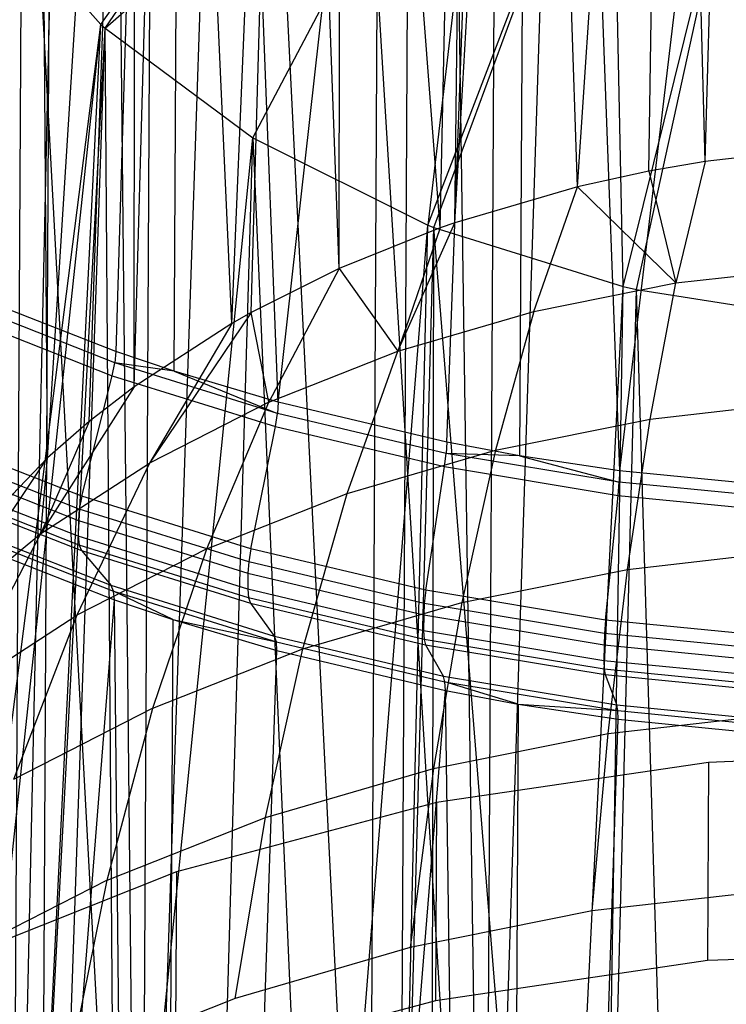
# Model space of a CAD drawing. Extents: x -3.54 to 3.54, y 0.19 to 5.65.
# Tile 8 of 62: x -2.49 to -2.22, y 1.52 to 1.89. Entities that reach past the tile are written whole.
import ezdxf

# ---------------------------------------------------------------- set-up
doc = ezdxf.new("R2010")
doc.units = 0
doc.header["$MEASUREMENT"] = 0
doc.layers.get('0').update_dxf_attribs({"color": 13, "linetype": 'CONTINUOUS'})

# ---------------------------------------------------------------- blocks, each defined once
blk = doc.blocks.new('EASY_RIGHT_PM_STL')
at = {"color": 0}
for p, q in [((-2.48962, 1.24154, 3.29256), (-2.4769, 3.60785, 5.65883)), ((-2.48962, 1.24154, 3.29256), (-2.4769, 3.60785, 5.65883)), ((-2.35433, 1.27866, 3.25472), (-2.34415, 3.1717, 5.14773)), ((-2.35433, 1.27866, 3.25472), (-2.34415, 3.1717, 5.14773)), ((-2.48962, 1.24154, 3.29256), (-2.44774, 3.14515, 5.17484)), ((-2.48962, 1.24154, 3.29256), (-2.44774, 3.14515, 5.17484)), ((-2.35433, 1.27866, 3.25472), (-2.44774, 3.14515, 5.17484)), ((-2.35433, 1.27866, 3.25472), (-2.44774, 3.14515, 5.17484)), ((-2.42329, 2.64096, 6.62544), (-2.45017, 1.76344, 5.73314)), ((-2.42329, 2.64096, 6.62544), (-2.45017, 1.76344, 5.73314)), ((-2.42805, 1.75598, 5.74048), (-2.42329, 2.64096, 6.62544)), ((-2.42805, 1.75598, 5.74048), (-2.42329, 2.64096, 6.62544)), ((-2.38853, 1.74422, 5.75203), (-2.42329, 2.64096, 6.62544)), ((-2.38853, 1.74422, 5.75203), (-2.42329, 2.64096, 6.62544)), ((-2.31037, 1.24364, 3.2895), (-2.26507, 2.63653, 4.67068)), ((-2.31037, 1.24364, 3.2895), (-2.26507, 2.63653, 4.67068)), ((-2.30292, 2.63078, 4.67663), (-2.31037, 1.24364, 3.2895)), ((-2.30292, 2.63078, 4.67663), (-2.31037, 1.24364, 3.2895)), ((-2.31037, 1.24364, 3.2895), (-2.33049, 2.62564, 4.68192)), ((-2.31037, 1.24364, 3.2895), (-2.33049, 2.62564, 4.68192)), ((-2.48426, 0.24473, 4.28936), (-2.47154, 2.61103, 6.65563)), ((-2.48426, 0.24473, 4.28936), (-2.47154, 2.61103, 6.65563)), ((-2.44105, 1.21161, 3.32223), (-2.3942, 2.61052, 4.69738)), ((-2.44105, 1.21161, 3.32223), (-2.3942, 2.61052, 4.69738)), ((-2.31037, 1.24364, 3.2895), (-2.3942, 2.61052, 4.69738)), ((-2.31037, 1.24364, 3.2895), (-2.3942, 2.61052, 4.69738)), ((-2.38853, 1.74422, 5.75203), (-2.29227, 2.60894, 6.65676)), ((-2.38853, 1.74422, 5.75203), (-2.29227, 2.60894, 6.65676)), ((-2.32466, 1.7291, 5.7668), (-2.29227, 2.60894, 6.65676)), ((-2.32466, 1.7291, 5.7668), (-2.29227, 2.60894, 6.65676)), ((-2.29227, 2.60894, 6.65676), (-2.29703, 1.72396, 5.77179)), ((-2.29227, 2.60894, 6.65676), (-2.29703, 1.72396, 5.77179)), ((-2.29227, 2.60894, 6.65676), (-2.25912, 1.71821, 5.77734)), ((-2.29227, 2.60894, 6.65676), (-2.25912, 1.71821, 5.77734)), ((-2.43359, 2.59876, 4.70936), (-2.44105, 1.21161, 3.32223)), ((-2.43359, 2.59876, 4.70936), (-2.44105, 1.21161, 3.32223)), ((-2.15514, 2.595, 6.66996), (-2.25912, 1.71821, 5.77734)), ((-2.15514, 2.595, 6.66996), (-2.25912, 1.71821, 5.77734)), ((-2.44105, 1.21161, 3.32223), (-2.45564, 2.59131, 4.71693)), ((-2.44105, 1.21161, 3.32223), (-2.45564, 2.59131, 4.71693)), ((-2.34857, 0.20761, 4.32575), (-2.33585, 2.57392, 6.69202)), ((-2.34857, 0.20761, 4.32575), (-2.33585, 2.57392, 6.69202)), ((-2.44105, 1.21161, 3.32223), (-2.51429, 2.56816, 4.74039)), ((-2.44105, 1.21161, 3.32223), (-2.51429, 2.56816, 4.74039)), ((-2.22669, 1.83557, 4.28395), (-2.21194, 2.35205, 4.82528)), ((-2.22669, 1.83557, 4.28395), (-2.21194, 2.35205, 4.82528)), ((-2.2751, 1.82588, 4.2939), (-2.23993, 2.34734, 4.83014)), ((-2.2751, 1.82588, 4.2939), (-2.23993, 2.34734, 4.83014)), ((-2.24806, 1.83182, 4.28781), (-2.23993, 2.34734, 4.83014)), ((-2.24806, 1.83182, 4.28781), (-2.23993, 2.34734, 4.83014)), ((-2.22669, 1.83557, 4.28395), (-2.23993, 2.34734, 4.83014)), ((-2.22669, 1.83557, 4.28395), (-2.23993, 2.34734, 4.83014)), ((-2.32157, 1.81228, 4.30775), (-2.29175, 2.33458, 4.84318)), ((-2.32157, 1.81228, 4.30775), (-2.29175, 2.33458, 4.84318)), ((-2.2751, 1.82588, 4.2939), (-2.29175, 2.33458, 4.84318)), ((-2.2751, 1.82588, 4.2939), (-2.29175, 2.33458, 4.84318)), ((-2.32721, 1.81032, 4.30975), (-2.31548, 2.32681, 4.85107)), ((-2.32721, 1.81032, 4.30975), (-2.31548, 2.32681, 4.85107)), ((-2.32157, 1.81228, 4.30775), (-2.31548, 2.32681, 4.85107)), ((-2.32157, 1.81228, 4.30775), (-2.31548, 2.32681, 4.85107)), ((-2.36547, 1.79495, 4.32531), (-2.3649, 2.30609, 4.87206)), ((-2.36547, 1.79495, 4.32531), (-2.3649, 2.30609, 4.87206)), ((-2.32721, 1.81032, 4.30975), (-2.3649, 2.30609, 4.87206)), ((-2.32721, 1.81032, 4.30975), (-2.3649, 2.30609, 4.87206)), ((-2.40621, 1.77413, 4.34636), (-2.38385, 2.29624, 4.88201)), ((-2.40621, 1.77413, 4.34636), (-2.38385, 2.29624, 4.88201)), ((-2.39884, 1.77829, 4.34216), (-2.38385, 2.29624, 4.88201)), ((-2.39884, 1.77829, 4.34216), (-2.38385, 2.29624, 4.88201)), ((-2.36547, 1.79495, 4.32531), (-2.38385, 2.29624, 4.88201)), ((-2.36547, 1.79495, 4.32531), (-2.38385, 2.29624, 4.88201)), ((-2.44324, 1.75009, 4.37059), (-2.42838, 2.26775, 4.91074)), ((-2.44324, 1.75009, 4.37059), (-2.42838, 2.26775, 4.91074)), ((-2.40621, 1.77413, 4.34636), (-2.42838, 2.26775, 4.91074)), ((-2.40621, 1.77413, 4.34636), (-2.42838, 2.26775, 4.91074)), ((-2.47606, 1.72317, 4.39769), (-2.44243, 2.2568, 4.92177)), ((-2.47606, 1.72317, 4.39769), (-2.44243, 2.2568, 4.92177)), ((-2.4602, 1.73697, 4.38381), (-2.44243, 2.2568, 4.92177)), ((-2.4602, 1.73697, 4.38381), (-2.44243, 2.2568, 4.92177)), ((-2.44324, 1.75009, 4.37059), (-2.44243, 2.2568, 4.92177)), ((-2.44324, 1.75009, 4.37059), (-2.44243, 2.2568, 4.92177)), ((-2.47606, 1.72317, 4.39769), (-2.4796, 2.22113, 4.95764)), ((-2.47606, 1.72317, 4.39769), (-2.4796, 2.22113, 4.95764)), ((-2.45584, 1.88752, 5.29113), (-2.34632, 2.04427, 5.32865)), ((-2.45584, 1.88752, 5.29113), (-2.34632, 2.04427, 5.32865)), ((-2.45423, 1.88605, 5.29258), (-2.34632, 2.04427, 5.32865)), ((-2.45423, 1.88605, 5.29258), (-2.34632, 2.04427, 5.32865)), ((-2.45423, 1.88605, 5.29258), (-2.30792, 2.01558, 5.35714)), ((-2.45423, 1.88605, 5.29258), (-2.30792, 2.01558, 5.35714)), ((-2.39823, 1.84448, 5.33386), (-2.30792, 2.01558, 5.35714)), ((-2.39823, 1.84448, 5.33386), (-2.30792, 2.01558, 5.35714)), ((-2.30792, 2.01558, 5.35714), (-2.33188, 1.8114, 5.36658)), ((-2.30792, 2.01558, 5.35714), (-2.33188, 1.8114, 5.36658)), ((-2.33188, 1.8114, 5.36658), (-2.26216, 1.99293, 5.37955)), ((-2.33188, 1.8114, 5.36658), (-2.26216, 1.99293, 5.37955)), ((-2.3296, 1.81049, 5.36747), (-2.26216, 1.99293, 5.37955)), ((-2.3296, 1.81049, 5.36747), (-2.26216, 1.99293, 5.37955)), ((-2.25773, 1.78809, 5.38949), (-2.26216, 1.99293, 5.37955)), ((-2.25773, 1.78809, 5.38949), (-2.26216, 1.99293, 5.37955)), ((-2.25773, 1.78809, 5.38949), (-2.21093, 1.97723, 5.39497)), ((-2.25773, 1.78809, 5.38949), (-2.21093, 1.97723, 5.39497)), ((-2.25274, 1.78694, 5.39061), (-2.21093, 1.97723, 5.39497)), ((-2.25274, 1.78694, 5.39061), (-2.21093, 1.97723, 5.39497)), ((-2.49772, 1.93452, 5.24435), (-2.45584, 1.88752, 5.29113)), ((-2.49772, 1.93452, 5.24435), (-2.45584, 1.88752, 5.29113)), ((-2.51813, 1.39934, 4.72175), (-2.45584, 1.88752, 5.29113)), ((-2.51813, 1.39934, 4.72175), (-2.45584, 1.88752, 5.29113)), ((-2.50924, 1.38753, 4.73352), (-2.45584, 1.88752, 5.29113)), ((-2.50924, 1.38753, 4.73352), (-2.45584, 1.88752, 5.29113)), ((-2.48205, 1.35748, 4.76342), (-2.45584, 1.88752, 5.29113)), ((-2.48205, 1.35748, 4.76342), (-2.45584, 1.88752, 5.29113)), ((-2.48205, 1.35748, 4.76342), (-2.45423, 1.88605, 5.29258)), ((-2.48205, 1.35748, 4.76342), (-2.45423, 1.88605, 5.29258)), ((-2.47257, 1.34857, 4.77228), (-2.45423, 1.88605, 5.29258)), ((-2.47257, 1.34857, 4.77228), (-2.45423, 1.88605, 5.29258)), ((-2.45584, 1.88752, 5.29113), (-2.45423, 1.88605, 5.29258)), ((-2.45584, 1.88752, 5.29113), (-2.45423, 1.88605, 5.29258)), ((-2.45423, 1.88605, 5.29258), (-2.39823, 1.84448, 5.33386)), ((-2.45013, 1.32985, 4.79088), (-2.45423, 1.88605, 5.29258)), ((-2.45013, 1.32985, 4.79088), (-2.45423, 1.88605, 5.29258)), ((-2.45423, 1.88605, 5.29258), (-2.39823, 1.84448, 5.33386)), ((-2.45013, 1.32985, 4.79088), (-2.39823, 1.84448, 5.33386)), ((-2.45013, 1.32985, 4.79088), (-2.39823, 1.84448, 5.33386)), ((-2.4139, 1.30502, 4.81552), (-2.39823, 1.84448, 5.33386)), ((-2.4139, 1.30502, 4.81552), (-2.39823, 1.84448, 5.33386)), ((-2.39823, 1.84448, 5.33386), (-2.33188, 1.8114, 5.36658)), ((-2.39823, 1.84448, 5.33386), (-2.37386, 1.28332, 4.83701)), ((-2.39823, 1.84448, 5.33386), (-2.33188, 1.8114, 5.36658)), ((-2.39823, 1.84448, 5.33386), (-2.37386, 1.28332, 4.83701)), ((-2.17699, 1.84121, 4.27804), (-2.22669, 1.83557, 4.28395)), ((-2.17699, 1.84121, 4.27804), (-2.22669, 1.83557, 4.28395)), ((-2.22669, 1.83557, 4.28395), (-2.24806, 1.83182, 4.28781)), ((-2.22669, 1.83557, 4.28395), (-2.24806, 1.83182, 4.28781)), ((-2.22669, 1.83557, 4.28395), (-2.23775, 1.78945, 4.17093)), ((-2.22669, 1.83557, 4.28395), (-2.23775, 1.78945, 4.17093)), ((-2.24806, 1.83182, 4.28781), (-2.2751, 1.82588, 4.2939)), ((-2.24806, 1.83182, 4.28781), (-2.2751, 1.82588, 4.2939)), ((-2.24806, 1.83182, 4.28781), (-2.23775, 1.78945, 4.17093)), ((-2.24806, 1.83182, 4.28781), (-2.23775, 1.78945, 4.17093)), ((-2.2751, 1.82588, 4.2939), (-2.32157, 1.81228, 4.30775)), ((-2.2751, 1.82588, 4.2939), (-2.32157, 1.81228, 4.30775)), ((-2.29158, 1.77868, 4.18199), (-2.2751, 1.82588, 4.2939)), ((-2.29158, 1.77868, 4.18199), (-2.2751, 1.82588, 4.2939)), ((-2.23775, 1.78945, 4.17093), (-2.2751, 1.82588, 4.2939)), ((-2.23775, 1.78945, 4.17093), (-2.2751, 1.82588, 4.2939)), ((-2.37386, 1.28332, 4.83701), (-2.33188, 1.8114, 5.36658)), ((-2.37386, 1.28332, 4.83701), (-2.33188, 1.8114, 5.36658)), ((-2.34439, 1.27037, 4.8498), (-2.33188, 1.8114, 5.36658)), ((-2.34439, 1.27037, 4.8498), (-2.33188, 1.8114, 5.36658)), ((-2.34325, 1.76356, 4.19739), (-2.32157, 1.81228, 4.30775)), ((-2.34325, 1.76356, 4.19739), (-2.32157, 1.81228, 4.30775)), ((-2.33188, 1.8114, 5.36658), (-2.3296, 1.81049, 5.36747)), ((-2.33188, 1.8114, 5.36658), (-2.3296, 1.81049, 5.36747)), ((-2.32157, 1.81228, 4.30775), (-2.32721, 1.81032, 4.30975)), ((-2.32157, 1.81228, 4.30775), (-2.32721, 1.81032, 4.30975)), ((-2.32721, 1.81032, 4.30975), (-2.36547, 1.79495, 4.32531)), ((-2.32721, 1.81032, 4.30975), (-2.36547, 1.79495, 4.32531)), ((-2.34439, 1.27037, 4.8498), (-2.3296, 1.81049, 5.36747)), ((-2.34439, 1.27037, 4.8498), (-2.3296, 1.81049, 5.36747)), ((-2.32721, 1.81032, 4.30975), (-2.34325, 1.76356, 4.19739)), ((-2.32721, 1.81032, 4.30975), (-2.34325, 1.76356, 4.19739)), ((-2.33054, 1.26504, 4.85505), (-2.3296, 1.81049, 5.36747)), ((-2.33054, 1.26504, 4.85505), (-2.3296, 1.81049, 5.36747)), ((-2.3296, 1.81049, 5.36747), (-2.25773, 1.78809, 5.38949)), ((-2.28453, 1.25043, 4.86941), (-2.3296, 1.81049, 5.36747)), ((-2.28453, 1.25043, 4.86941), (-2.3296, 1.81049, 5.36747)), ((-2.3296, 1.81049, 5.36747), (-2.25773, 1.78809, 5.38949)), ((-2.36547, 1.79495, 4.32531), (-2.39884, 1.77829, 4.34216)), ((-2.36547, 1.79495, 4.32531), (-2.39884, 1.77829, 4.34216)), ((-2.36547, 1.79495, 4.32531), (-2.39207, 1.74429, 4.21692)), ((-2.36547, 1.79495, 4.32531), (-2.39207, 1.74429, 4.21692)), ((-2.36547, 1.79495, 4.32531), (-2.34325, 1.76356, 4.19739)), ((-2.36547, 1.79495, 4.32531), (-2.34325, 1.76356, 4.19739)), ((-2.23775, 1.78945, 4.17093), (-2.18249, 1.79572, 4.16436)), ((-2.23775, 1.78945, 4.17093), (-2.18249, 1.79572, 4.16436)), ((-2.29158, 1.77868, 4.18199), (-2.23775, 1.78945, 4.17093)), ((-2.29158, 1.77868, 4.18199), (-2.23775, 1.78945, 4.17093)), ((-2.24758, 1.73783, 4.06019), (-2.23775, 1.78945, 4.17093)), ((-2.24758, 1.73783, 4.06019), (-2.23775, 1.78945, 4.17093)), ((-2.45017, 1.76344, 5.73314), (-2.50907, 1.78658, 5.71031)), ((-2.45017, 1.76344, 5.73314), (-2.50907, 1.78658, 5.71031)), ((-2.28453, 1.25043, 4.86941), (-2.25773, 1.78809, 5.38949)), ((-2.28453, 1.25043, 4.86941), (-2.25773, 1.78809, 5.38949)), ((-2.26671, 1.24594, 4.8738), (-2.25773, 1.78809, 5.38949)), ((-2.26671, 1.24594, 4.8738), (-2.25773, 1.78809, 5.38949)), ((-2.26671, 1.24594, 4.8738), (-2.25274, 1.78694, 5.39061)), ((-2.26671, 1.24594, 4.8738), (-2.25274, 1.78694, 5.39061)), ((-2.25773, 1.78809, 5.38949), (-2.25274, 1.78694, 5.39061)), ((-2.25773, 1.78809, 5.38949), (-2.25274, 1.78694, 5.39061)), ((-2.25274, 1.78694, 5.39061), (-2.17863, 1.77544, 5.40172)), ((-2.23646, 1.23969, 4.87989), (-2.25274, 1.78694, 5.39061)), ((-2.23646, 1.23969, 4.87989), (-2.25274, 1.78694, 5.39061)), ((-2.25274, 1.78694, 5.39061), (-2.17863, 1.77544, 5.40172)), ((-2.45052, 1.75917, 5.72982), (-2.50948, 1.78235, 5.70697)), ((-2.45052, 1.75917, 5.72982), (-2.50948, 1.78235, 5.70697)), ((-2.51064, 1.77753, 5.70478), (-2.45151, 1.75429, 5.7277)), ((-2.51064, 1.77753, 5.70478), (-2.45151, 1.75429, 5.7277)), ((-2.39884, 1.77829, 4.34216), (-2.43738, 1.72113, 4.24032)), ((-2.39884, 1.77829, 4.34216), (-2.43738, 1.72113, 4.24032)), ((-2.39884, 1.77829, 4.34216), (-2.40621, 1.77413, 4.34636)), ((-2.39884, 1.77829, 4.34216), (-2.40621, 1.77413, 4.34636)), ((-2.39207, 1.74429, 4.21692), (-2.39884, 1.77829, 4.34216)), ((-2.39207, 1.74429, 4.21692), (-2.39884, 1.77829, 4.34216)), ((-2.34325, 1.76356, 4.19739), (-2.29158, 1.77868, 4.18199)), ((-2.34325, 1.76356, 4.19739), (-2.29158, 1.77868, 4.18199)), ((-2.29158, 1.77868, 4.18199), (-2.3062, 1.7261, 4.07224)), ((-2.29158, 1.77868, 4.18199), (-2.3062, 1.7261, 4.07224)), ((-2.40621, 1.77413, 4.34636), (-2.44324, 1.75009, 4.37059)), ((-2.40621, 1.77413, 4.34636), (-2.44324, 1.75009, 4.37059)), ((-2.40621, 1.77413, 4.34636), (-2.43738, 1.72113, 4.24032)), ((-2.40621, 1.77413, 4.34636), (-2.43738, 1.72113, 4.24032)), ((-2.45017, 1.76344, 5.73314), (-2.45052, 1.75917, 5.72982)), ((-2.45017, 1.76344, 5.73314), (-2.45052, 1.75917, 5.72982)), ((-2.42805, 1.75598, 5.74048), (-2.45017, 1.76344, 5.73314)), ((-2.42805, 1.75598, 5.74048), (-2.45017, 1.76344, 5.73314)), ((-2.39207, 1.74429, 4.21692), (-2.34325, 1.76356, 4.19739)), ((-2.39207, 1.74429, 4.21692), (-2.34325, 1.76356, 4.19739)), ((-2.36247, 1.70963, 4.08901), (-2.34325, 1.76356, 4.19739)), ((-2.36247, 1.70963, 4.08901), (-2.34325, 1.76356, 4.19739)), ((-2.45151, 1.75429, 5.7277), (-2.45052, 1.75917, 5.72982)), ((-2.45151, 1.75429, 5.7277), (-2.45052, 1.75917, 5.72982)), ((-2.42805, 1.75598, 5.74048), (-2.45052, 1.75917, 5.72982)), ((-2.42805, 1.75598, 5.74048), (-2.45052, 1.75917, 5.72982)), ((-2.38882, 1.73994, 5.74873), (-2.45052, 1.75917, 5.72982)), ((-2.38882, 1.73994, 5.74873), (-2.45052, 1.75917, 5.72982)), ((-2.38853, 1.74422, 5.75203), (-2.42805, 1.75598, 5.74048)), ((-2.42805, 1.75598, 5.74048), (-2.38882, 1.73994, 5.74873)), ((-2.38853, 1.74422, 5.75203), (-2.42805, 1.75598, 5.74048)), ((-2.42805, 1.75598, 5.74048), (-2.38882, 1.73994, 5.74873)), ((-2.46301, 1.70857, 5.71452), (-2.45151, 1.75429, 5.7277)), ((-2.46301, 1.70857, 5.71452), (-2.45151, 1.75429, 5.7277)), ((-2.45151, 1.75429, 5.7277), (-2.38961, 1.735, 5.74666)), ((-2.45151, 1.75429, 5.7277), (-2.38961, 1.735, 5.74666)), ((-2.44324, 1.75009, 4.37059), (-2.47855, 1.6944, 4.26727)), ((-2.44324, 1.75009, 4.37059), (-2.47855, 1.6944, 4.26727)), ((-2.44324, 1.75009, 4.37059), (-2.4602, 1.73697, 4.38381)), ((-2.44324, 1.75009, 4.37059), (-2.4602, 1.73697, 4.38381)), ((-2.39207, 1.74429, 4.21692), (-2.43738, 1.72113, 4.24032)), ((-2.39207, 1.74429, 4.21692), (-2.43738, 1.72113, 4.24032)), ((-2.41564, 1.68865, 4.11028), (-2.39207, 1.74429, 4.21692)), ((-2.41564, 1.68865, 4.11028), (-2.39207, 1.74429, 4.21692)), ((-2.38853, 1.74422, 5.75203), (-2.38882, 1.73994, 5.74873)), ((-2.38853, 1.74422, 5.75203), (-2.38882, 1.73994, 5.74873)), ((-2.32466, 1.7291, 5.7668), (-2.38853, 1.74422, 5.75203)), ((-2.32466, 1.7291, 5.7668), (-2.38853, 1.74422, 5.75203)), ((-2.24758, 1.73783, 4.06019), (-2.18741, 1.74466, 4.05303)), ((-2.24758, 1.73783, 4.06019), (-2.18741, 1.74466, 4.05303)), ((-2.4602, 1.73697, 4.38381), (-2.47855, 1.6944, 4.26727)), ((-2.4602, 1.73697, 4.38381), (-2.47855, 1.6944, 4.26727)), ((-2.4602, 1.73697, 4.38381), (-2.47606, 1.72317, 4.39769)), ((-2.4602, 1.73697, 4.38381), (-2.47606, 1.72317, 4.39769)), ((-2.38961, 1.735, 5.74666), (-2.38882, 1.73994, 5.74873)), ((-2.38961, 1.735, 5.74666), (-2.38882, 1.73994, 5.74873)), ((-2.32488, 1.72481, 5.76352), (-2.38882, 1.73994, 5.74873)), ((-2.32488, 1.72481, 5.76352), (-2.38882, 1.73994, 5.74873)), ((-2.3062, 1.7261, 4.07224), (-2.24758, 1.73783, 4.06019)), ((-2.3062, 1.7261, 4.07224), (-2.24758, 1.73783, 4.06019)), ((-2.25616, 1.68084, 3.95201), (-2.24758, 1.73783, 4.06019)), ((-2.25616, 1.68084, 3.95201), (-2.24758, 1.73783, 4.06019)), ((-2.39895, 1.6886, 5.73415), (-2.38961, 1.735, 5.74666)), ((-2.39895, 1.6886, 5.73415), (-2.38961, 1.735, 5.74666)), ((-2.38961, 1.735, 5.74666), (-2.32549, 1.71982, 5.7615)), ((-2.38961, 1.735, 5.74666), (-2.32549, 1.71982, 5.7615)), ((-2.46301, 1.70857, 5.71452), (-2.52422, 1.73263, 5.6908)), ((-2.46301, 1.70857, 5.71452), (-2.52422, 1.73263, 5.6908)), ((-2.32466, 1.7291, 5.7668), (-2.32488, 1.72481, 5.76352)), ((-2.32466, 1.7291, 5.7668), (-2.32488, 1.72481, 5.76352)), ((-2.29703, 1.72396, 5.77179), (-2.32466, 1.7291, 5.7668)), ((-2.29703, 1.72396, 5.77179), (-2.32466, 1.7291, 5.7668)), ((-2.46399, 1.70369, 5.7124), (-2.52538, 1.72782, 5.68861)), ((-2.46399, 1.70369, 5.7124), (-2.52538, 1.72782, 5.68861)), ((-2.36247, 1.70963, 4.08901), (-2.3062, 1.7261, 4.07224)), ((-2.36247, 1.70963, 4.08901), (-2.3062, 1.7261, 4.07224)), ((-2.3062, 1.7261, 4.07224), (-2.31893, 1.66828, 3.96491)), ((-2.3062, 1.7261, 4.07224), (-2.31893, 1.66828, 3.96491)), ((-2.52579, 1.72358, 5.68527), (-2.46434, 1.69943, 5.70908)), ((-2.52579, 1.72358, 5.68527), (-2.46434, 1.69943, 5.70908)), ((-2.51504, 1.66447, 4.2974), (-2.47606, 1.72317, 4.39769)), ((-2.51504, 1.66447, 4.2974), (-2.47606, 1.72317, 4.39769)), ((-2.47606, 1.72317, 4.39769), (-2.50422, 1.69372, 4.42729)), ((-2.47606, 1.72317, 4.39769), (-2.50422, 1.69372, 4.42729)), ((-2.47855, 1.6944, 4.26727), (-2.47606, 1.72317, 4.39769)), ((-2.47855, 1.6944, 4.26727), (-2.47606, 1.72317, 4.39769)), ((-2.32549, 1.71982, 5.7615), (-2.32488, 1.72481, 5.76352)), ((-2.32549, 1.71982, 5.7615), (-2.32488, 1.72481, 5.76352)), ((-2.29703, 1.72396, 5.77179), (-2.32488, 1.72481, 5.76352)), ((-2.29703, 1.72396, 5.77179), (-2.32488, 1.72481, 5.76352)), ((-2.25927, 1.7139, 5.77407), (-2.32488, 1.72481, 5.76352)), ((-2.25927, 1.7139, 5.77407), (-2.32488, 1.72481, 5.76352)), ((-2.25912, 1.71821, 5.77734), (-2.29703, 1.72396, 5.77179)), ((-2.29703, 1.72396, 5.77179), (-2.25927, 1.7139, 5.77407)), ((-2.25912, 1.71821, 5.77734), (-2.29703, 1.72396, 5.77179)), ((-2.29703, 1.72396, 5.77179), (-2.25927, 1.7139, 5.77407)), ((-2.47855, 1.6944, 4.26727), (-2.43738, 1.72113, 4.24032)), ((-2.47855, 1.6944, 4.26727), (-2.43738, 1.72113, 4.24032)), ((-2.43738, 1.72113, 4.24032), (-2.46497, 1.66343, 4.13576)), ((-2.43738, 1.72113, 4.24032), (-2.46497, 1.66343, 4.13576)), ((-2.33257, 1.67289, 5.7495), (-2.32549, 1.71982, 5.7615)), ((-2.33257, 1.67289, 5.7495), (-2.32549, 1.71982, 5.7615)), ((-2.32549, 1.71982, 5.7615), (-2.25968, 1.70889, 5.77208)), ((-2.32549, 1.71982, 5.7615), (-2.25968, 1.70889, 5.77208)), ((-2.25912, 1.71821, 5.77734), (-2.25927, 1.7139, 5.77407)), ((-2.25912, 1.71821, 5.77734), (-2.25927, 1.7139, 5.77407)), ((-2.19245, 1.71164, 5.78355), (-2.25912, 1.71821, 5.77734)), ((-2.19245, 1.71164, 5.78355), (-2.25912, 1.71821, 5.77734)), ((-2.46438, 1.69339, 5.70305), (-2.52582, 1.71754, 5.67923)), ((-2.46438, 1.69339, 5.70305), (-2.52582, 1.71754, 5.67923)), ((-2.46407, 1.69007, 5.69878), (-2.52545, 1.71419, 5.67499)), ((-2.46407, 1.69007, 5.69878), (-2.52545, 1.71419, 5.67499)), ((-2.52433, 1.712, 5.67017), (-2.46312, 1.68794, 5.69389)), ((-2.52433, 1.712, 5.67017), (-2.46312, 1.68794, 5.69389)), ((-2.25968, 1.70889, 5.77208), (-2.25927, 1.7139, 5.77407)), ((-2.25968, 1.70889, 5.77208), (-2.25927, 1.7139, 5.77407)), ((-2.19254, 1.70732, 5.78029), (-2.25927, 1.7139, 5.77407)), ((-2.19254, 1.70732, 5.78029), (-2.25927, 1.7139, 5.77407)), ((-2.46301, 1.70857, 5.71452), (-2.46399, 1.70369, 5.7124)), ((-2.46301, 1.70857, 5.71452), (-2.46399, 1.70369, 5.7124)), ((-2.39895, 1.6886, 5.73415), (-2.46301, 1.70857, 5.71452)), ((-2.39895, 1.6886, 5.73415), (-2.46301, 1.70857, 5.71452)), ((-2.41564, 1.68865, 4.11028), (-2.36247, 1.70963, 4.08901)), ((-2.41564, 1.68865, 4.11028), (-2.36247, 1.70963, 4.08901)), ((-2.37918, 1.65065, 3.98287), (-2.36247, 1.70963, 4.08901)), ((-2.37918, 1.65065, 3.98287), (-2.36247, 1.70963, 4.08901)), ((-2.26446, 1.66157, 5.76046), (-2.25968, 1.70889, 5.77208)), ((-2.26446, 1.66157, 5.76046), (-2.25968, 1.70889, 5.77208)), ((-2.25968, 1.70889, 5.77208), (-2.19275, 1.70229, 5.77832)), ((-2.25968, 1.70889, 5.77208), (-2.19275, 1.70229, 5.77832)), ((-2.46399, 1.70369, 5.7124), (-2.46434, 1.69943, 5.70908)), ((-2.46399, 1.70369, 5.7124), (-2.46434, 1.69943, 5.70908)), ((-2.39975, 1.68366, 5.73208), (-2.46399, 1.70369, 5.7124)), ((-2.39975, 1.68366, 5.73208), (-2.46399, 1.70369, 5.7124)), ((-2.46434, 1.69943, 5.70908), (-2.46438, 1.69339, 5.70305)), ((-2.46434, 1.69943, 5.70908), (-2.46438, 1.69339, 5.70305)), ((-2.46434, 1.69943, 5.70908), (-2.40003, 1.67938, 5.72878)), ((-2.46434, 1.69943, 5.70908), (-2.40003, 1.67938, 5.72878)), ((-2.45193, 1.6747, 5.64811), (-2.51107, 1.69794, 5.62519)), ((-2.45193, 1.6747, 5.64811), (-2.51107, 1.69794, 5.62519)), ((-2.50995, 1.69575, 5.62037), (-2.45099, 1.67257, 5.64323)), ((-2.50995, 1.69575, 5.62037), (-2.45099, 1.67257, 5.64323)), ((-2.51504, 1.66447, 4.2974), (-2.47855, 1.6944, 4.26727)), ((-2.51504, 1.66447, 4.2974), (-2.47855, 1.6944, 4.26727)), ((-2.50981, 1.63433, 4.1651), (-2.47855, 1.6944, 4.26727)), ((-2.50981, 1.63433, 4.1651), (-2.47855, 1.6944, 4.26727)), ((-2.50958, 1.6924, 5.61613), (-2.45068, 1.66926, 5.63896)), ((-2.50958, 1.6924, 5.61613), (-2.45068, 1.66926, 5.63896)), ((-2.40006, 1.67334, 5.72275), (-2.46438, 1.69339, 5.70305)), ((-2.46438, 1.69339, 5.70305), (-2.46407, 1.69007, 5.69878)), ((-2.46438, 1.69339, 5.70305), (-2.46407, 1.69007, 5.69878)), ((-2.40006, 1.67334, 5.72275), (-2.46438, 1.69339, 5.70305)), ((-2.41564, 1.68865, 4.11028), (-2.46497, 1.66343, 4.13576)), ((-2.41564, 1.68865, 4.11028), (-2.46497, 1.66343, 4.13576)), ((-2.39982, 1.67004, 5.71846), (-2.46407, 1.69007, 5.69878)), ((-2.46407, 1.69007, 5.69878), (-2.46312, 1.68794, 5.69389)), ((-2.46407, 1.69007, 5.69878), (-2.46312, 1.68794, 5.69389)), ((-2.39982, 1.67004, 5.71846), (-2.46407, 1.69007, 5.69878)), ((-2.46312, 1.68794, 5.69389), (-2.45193, 1.6747, 5.64811)), ((-2.46312, 1.68794, 5.69389), (-2.45193, 1.6747, 5.64811)), ((-2.46312, 1.68794, 5.69389), (-2.39906, 1.66797, 5.71352)), ((-2.46312, 1.68794, 5.69389), (-2.39906, 1.66797, 5.71352)), ((-2.43611, 1.62818, 4.00564), (-2.41564, 1.68865, 4.11028)), ((-2.43611, 1.62818, 4.00564), (-2.41564, 1.68865, 4.11028)), ((-2.39895, 1.6886, 5.73415), (-2.39975, 1.68366, 5.73208)), ((-2.39895, 1.6886, 5.73415), (-2.39975, 1.68366, 5.73208)), ((-2.33257, 1.67289, 5.7495), (-2.39895, 1.6886, 5.73415)), ((-2.33257, 1.67289, 5.7495), (-2.39895, 1.6886, 5.73415)), ((-2.25616, 1.68084, 3.95201), (-2.19173, 1.68816, 3.94435)), ((-2.25616, 1.68084, 3.95201), (-2.19173, 1.68816, 3.94435)), ((-2.39975, 1.68366, 5.73208), (-2.40003, 1.67938, 5.72878)), ((-2.39975, 1.68366, 5.73208), (-2.40003, 1.67938, 5.72878)), ((-2.33318, 1.66791, 5.74748), (-2.39975, 1.68366, 5.73208)), ((-2.33318, 1.66791, 5.74748), (-2.39975, 1.68366, 5.73208)), ((-2.31893, 1.66828, 3.96491), (-2.25616, 1.68084, 3.95201)), ((-2.31893, 1.66828, 3.96491), (-2.25616, 1.68084, 3.95201)), ((-2.26347, 1.61862, 3.84666), (-2.25616, 1.68084, 3.95201)), ((-2.26347, 1.61862, 3.84666), (-2.25616, 1.68084, 3.95201)), ((-2.40003, 1.67938, 5.72878), (-2.40006, 1.67334, 5.72275)), ((-2.40003, 1.67938, 5.72878), (-2.40006, 1.67334, 5.72275)), ((-2.40003, 1.67938, 5.72878), (-2.3334, 1.66361, 5.7442)), ((-2.40003, 1.67938, 5.72878), (-2.3334, 1.66361, 5.7442)), ((-2.39004, 1.65541, 5.66707), (-2.45193, 1.6747, 5.64811)), ((-2.45099, 1.67257, 5.64323), (-2.45193, 1.6747, 5.64811)), ((-2.39004, 1.65541, 5.66707), (-2.45193, 1.6747, 5.64811)), ((-2.45099, 1.67257, 5.64323), (-2.45193, 1.6747, 5.64811)), ((-2.33343, 1.65757, 5.73816), (-2.40006, 1.67334, 5.72275)), ((-2.40006, 1.67334, 5.72275), (-2.39982, 1.67004, 5.71846)), ((-2.40006, 1.67334, 5.72275), (-2.39982, 1.67004, 5.71846)), ((-2.33343, 1.65757, 5.73816), (-2.40006, 1.67334, 5.72275)), ((-2.55619, 0.32361, 4.21086), (-2.45068, 1.66926, 5.63896)), ((-2.55619, 0.32361, 4.21086), (-2.45068, 1.66926, 5.63896)), ((-2.45068, 1.66926, 5.63896), (-2.45099, 1.67257, 5.64323)), ((-2.42856, 1.6618, 5.6463), (-2.45099, 1.67257, 5.64323)), ((-2.45099, 1.67257, 5.64323), (-2.38928, 1.65334, 5.66213)), ((-2.42856, 1.6618, 5.6463), (-2.45099, 1.67257, 5.64323)), ((-2.45068, 1.66926, 5.63896), (-2.45099, 1.67257, 5.64323)), ((-2.45099, 1.67257, 5.64323), (-2.38928, 1.65334, 5.66213)), ((-2.43601, 0.27466, 4.25917), (-2.45068, 1.66926, 5.63896)), ((-2.45068, 1.66926, 5.63896), (-2.42856, 1.6618, 5.6463)), ((-2.43601, 0.27466, 4.25917), (-2.45068, 1.66926, 5.63896)), ((-2.45068, 1.66926, 5.63896), (-2.42856, 1.6618, 5.6463)), ((-2.33325, 1.65429, 5.73386), (-2.39982, 1.67004, 5.71846)), ((-2.39982, 1.67004, 5.71846), (-2.39906, 1.66797, 5.71352)), ((-2.39982, 1.67004, 5.71846), (-2.39906, 1.66797, 5.71352)), ((-2.33325, 1.65429, 5.73386), (-2.39982, 1.67004, 5.71846)), ((-2.33257, 1.67289, 5.7495), (-2.33318, 1.66791, 5.74748)), ((-2.33257, 1.67289, 5.7495), (-2.33318, 1.66791, 5.74748)), ((-2.26446, 1.66157, 5.76046), (-2.33257, 1.67289, 5.7495)), ((-2.26446, 1.66157, 5.76046), (-2.33257, 1.67289, 5.7495)), ((-2.39906, 1.66797, 5.71352), (-2.39004, 1.65541, 5.66707)), ((-2.39906, 1.66797, 5.71352), (-2.39004, 1.65541, 5.66707)), ((-2.39906, 1.66797, 5.71352), (-2.33269, 1.65226, 5.72887)), ((-2.39906, 1.66797, 5.71352), (-2.33269, 1.65226, 5.72887)), ((-2.37918, 1.65065, 3.98287), (-2.31893, 1.66828, 3.96491)), ((-2.37918, 1.65065, 3.98287), (-2.31893, 1.66828, 3.96491)), ((-2.33318, 1.66791, 5.74748), (-2.3334, 1.66361, 5.7442)), ((-2.33318, 1.66791, 5.74748), (-2.3334, 1.66361, 5.7442)), ((-2.26487, 1.65656, 5.75847), (-2.33318, 1.66791, 5.74748)), ((-2.26487, 1.65656, 5.75847), (-2.33318, 1.66791, 5.74748)), ((-2.31893, 1.66828, 3.96491), (-2.32973, 1.60536, 3.86028)), ((-2.31893, 1.66828, 3.96491), (-2.32973, 1.60536, 3.86028)), ((-2.50981, 1.63433, 4.1651), (-2.46497, 1.66343, 4.13576)), ((-2.50981, 1.63433, 4.1651), (-2.46497, 1.66343, 4.13576)), ((-2.46497, 1.66343, 4.13576), (-2.48893, 1.60118, 4.03293)), ((-2.46497, 1.66343, 4.13576), (-2.48893, 1.60118, 4.03293)), ((-2.42856, 1.6618, 5.6463), (-2.43601, 0.27466, 4.25917)), ((-2.42856, 1.6618, 5.6463), (-2.43601, 0.27466, 4.25917)), ((-2.42856, 1.6618, 5.6463), (-2.38904, 1.65004, 5.65785)), ((-2.42856, 1.6618, 5.6463), (-2.38904, 1.65004, 5.65785)), ((-2.42856, 1.6618, 5.6463), (-2.38928, 1.65334, 5.66213)), ((-2.42856, 1.6618, 5.6463), (-2.38928, 1.65334, 5.66213)), ((-2.3334, 1.66361, 5.7442), (-2.33343, 1.65757, 5.73816)), ((-2.3334, 1.66361, 5.7442), (-2.33343, 1.65757, 5.73816)), ((-2.3334, 1.66361, 5.7442), (-2.26502, 1.65225, 5.75519)), ((-2.3334, 1.66361, 5.7442), (-2.26502, 1.65225, 5.75519)), ((-2.26446, 1.66157, 5.76046), (-2.26487, 1.65656, 5.75847)), ((-2.26446, 1.66157, 5.76046), (-2.26487, 1.65656, 5.75847)), ((-2.19518, 1.65474, 5.76691), (-2.26446, 1.66157, 5.76046)), ((-2.19518, 1.65474, 5.76691), (-2.26446, 1.66157, 5.76046)), ((-2.32592, 1.64023, 5.68191), (-2.39004, 1.65541, 5.66707)), ((-2.38928, 1.65334, 5.66213), (-2.39004, 1.65541, 5.66707)), ((-2.32592, 1.64023, 5.68191), (-2.39004, 1.65541, 5.66707)), ((-2.38928, 1.65334, 5.66213), (-2.39004, 1.65541, 5.66707)), ((-2.26505, 1.64621, 5.74915), (-2.33343, 1.65757, 5.73816)), ((-2.33343, 1.65757, 5.73816), (-2.33325, 1.65429, 5.73386)), ((-2.33343, 1.65757, 5.73816), (-2.33325, 1.65429, 5.73386)), ((-2.26505, 1.64621, 5.74915), (-2.33343, 1.65757, 5.73816)), ((-2.26494, 1.64294, 5.74484), (-2.33325, 1.65429, 5.73386)), ((-2.33325, 1.65429, 5.73386), (-2.33269, 1.65226, 5.72887)), ((-2.33325, 1.65429, 5.73386), (-2.33269, 1.65226, 5.72887)), ((-2.26494, 1.64294, 5.74484), (-2.33325, 1.65429, 5.73386)), ((-2.26487, 1.65656, 5.75847), (-2.26502, 1.65225, 5.75519)), ((-2.26487, 1.65656, 5.75847), (-2.26502, 1.65225, 5.75519)), ((-2.19539, 1.64971, 5.76494), (-2.26487, 1.65656, 5.75847)), ((-2.19539, 1.64971, 5.76494), (-2.26487, 1.65656, 5.75847)), ((-2.43611, 1.62818, 4.00564), (-2.37918, 1.65065, 3.98287)), ((-2.43611, 1.62818, 4.00564), (-2.37918, 1.65065, 3.98287)), ((-2.39334, 1.58675, 3.87923), (-2.37918, 1.65065, 3.98287)), ((-2.39334, 1.58675, 3.87923), (-2.37918, 1.65065, 3.98287)), ((-2.38928, 1.65334, 5.66213), (-2.32535, 1.63821, 5.67692)), ((-2.38904, 1.65004, 5.65785), (-2.38928, 1.65334, 5.66213)), ((-2.38904, 1.65004, 5.65785), (-2.38928, 1.65334, 5.66213)), ((-2.38928, 1.65334, 5.66213), (-2.32535, 1.63821, 5.67692)), ((-2.33269, 1.65226, 5.72887), (-2.32592, 1.64023, 5.68191)), ((-2.33269, 1.65226, 5.72887), (-2.32592, 1.64023, 5.68191)), ((-2.33269, 1.65226, 5.72887), (-2.26457, 1.64094, 5.73983)), ((-2.33269, 1.65226, 5.72887), (-2.26457, 1.64094, 5.73983)), ((-2.26502, 1.65225, 5.75519), (-2.26505, 1.64621, 5.74915)), ((-2.26502, 1.65225, 5.75519), (-2.26505, 1.64621, 5.74915)), ((-2.26502, 1.65225, 5.75519), (-2.19548, 1.64539, 5.76168)), ((-2.26502, 1.65225, 5.75519), (-2.19548, 1.64539, 5.76168)), ((-2.43601, 0.27466, 4.25917), (-2.38904, 1.65004, 5.65785)), ((-2.43601, 0.27466, 4.25917), (-2.38904, 1.65004, 5.65785)), ((-2.38904, 1.65004, 5.65785), (-2.32517, 1.63492, 5.67262)), ((-2.38904, 1.65004, 5.65785), (-2.32517, 1.63492, 5.67262)), ((-2.19551, 1.63935, 5.75564), (-2.26505, 1.64621, 5.74915)), ((-2.26505, 1.64621, 5.74915), (-2.26494, 1.64294, 5.74484)), ((-2.26505, 1.64621, 5.74915), (-2.26494, 1.64294, 5.74484)), ((-2.19551, 1.63935, 5.75564), (-2.26505, 1.64621, 5.74915)), ((-2.26011, 1.6293, 5.69249), (-2.32592, 1.64023, 5.68191)), ((-2.32535, 1.63821, 5.67692), (-2.32592, 1.64023, 5.68191)), ((-2.26011, 1.6293, 5.69249), (-2.32592, 1.64023, 5.68191)), ((-2.32535, 1.63821, 5.67692), (-2.32592, 1.64023, 5.68191)), ((-2.19546, 1.63609, 5.75132), (-2.26494, 1.64294, 5.74484)), ((-2.26494, 1.64294, 5.74484), (-2.26457, 1.64094, 5.73983)), ((-2.26494, 1.64294, 5.74484), (-2.26457, 1.64094, 5.73983)), ((-2.19546, 1.63609, 5.75132), (-2.26494, 1.64294, 5.74484)), ((-2.26457, 1.64094, 5.73983), (-2.26011, 1.6293, 5.69249)), ((-2.26457, 1.64094, 5.73983), (-2.26011, 1.6293, 5.69249)), ((-2.26457, 1.64094, 5.73983), (-2.19529, 1.63411, 5.74628)), ((-2.26457, 1.64094, 5.73983), (-2.19529, 1.63411, 5.74628)), ((-2.32517, 1.63492, 5.67262), (-2.32535, 1.63821, 5.67692)), ((-2.29753, 1.62978, 5.67762), (-2.32535, 1.63821, 5.67692)), ((-2.32535, 1.63821, 5.67692), (-2.25974, 1.62731, 5.68747)), ((-2.29753, 1.62978, 5.67762), (-2.32535, 1.63821, 5.67692)), ((-2.32517, 1.63492, 5.67262), (-2.32535, 1.63821, 5.67692)), ((-2.32535, 1.63821, 5.67692), (-2.25974, 1.62731, 5.68747)), ((-2.43601, 0.27466, 4.25917), (-2.32517, 1.63492, 5.67262)), ((-2.43601, 0.27466, 4.25917), (-2.32517, 1.63492, 5.67262)), ((-2.30499, 0.24264, 4.29049), (-2.32517, 1.63492, 5.67262)), ((-2.32517, 1.63492, 5.67262), (-2.29753, 1.62978, 5.67762)), ((-2.30499, 0.24264, 4.29049), (-2.32517, 1.63492, 5.67262)), ((-2.32517, 1.63492, 5.67262), (-2.29753, 1.62978, 5.67762)), ((-2.43611, 1.62818, 4.00564), (-2.48893, 1.60118, 4.03293)), ((-2.43611, 1.62818, 4.00564), (-2.48893, 1.60118, 4.03293)), ((-2.45343, 1.56303, 3.90328), (-2.43611, 1.62818, 4.00564)), ((-2.45343, 1.56303, 3.90328), (-2.43611, 1.62818, 4.00564)), ((-2.29753, 1.62978, 5.67762), (-2.30499, 0.24264, 4.29049)), ((-2.29753, 1.62978, 5.67762), (-2.30499, 0.24264, 4.29049)), ((-2.29753, 1.62978, 5.67762), (-2.25962, 1.62403, 5.68316)), ((-2.29753, 1.62978, 5.67762), (-2.25962, 1.62403, 5.68316)), ((-2.29753, 1.62978, 5.67762), (-2.25974, 1.62731, 5.68747)), ((-2.29753, 1.62978, 5.67762), (-2.25974, 1.62731, 5.68747)), ((-2.19318, 1.6227, 5.69873), (-2.26011, 1.6293, 5.69249)), ((-2.25974, 1.62731, 5.68747), (-2.26011, 1.6293, 5.69249)), ((-2.19318, 1.6227, 5.69873), (-2.26011, 1.6293, 5.69249)), ((-2.25974, 1.62731, 5.68747), (-2.26011, 1.6293, 5.69249)), ((-2.26347, 1.61862, 3.84666), (-2.19545, 1.62634, 3.83857)), ((-2.26347, 1.61862, 3.84666), (-2.19545, 1.62634, 3.83857)), ((-2.25974, 1.62731, 5.68747), (-2.193, 1.62073, 5.69369)), ((-2.25962, 1.62403, 5.68316), (-2.25974, 1.62731, 5.68747)), ((-2.25962, 1.62403, 5.68316), (-2.25974, 1.62731, 5.68747)), ((-2.25974, 1.62731, 5.68747), (-2.193, 1.62073, 5.69369)), ((-2.30499, 0.24264, 4.29049), (-2.25962, 1.62403, 5.68316)), ((-2.30499, 0.24264, 4.29049), (-2.25962, 1.62403, 5.68316)), ((-2.25962, 1.62403, 5.68316), (-2.19296, 1.61746, 5.68938)), ((-2.25962, 1.62403, 5.68316), (-2.19296, 1.61746, 5.68938)), ((-2.32973, 1.60536, 3.86028), (-2.26347, 1.61862, 3.84666)), ((-2.32973, 1.60536, 3.86028), (-2.26347, 1.61862, 3.84666)), ((-2.26948, 1.55132, 3.74439), (-2.26347, 1.61862, 3.84666)), ((-2.26948, 1.55132, 3.74439), (-2.26347, 1.61862, 3.84666)), ((-2.12007, 1.61157, 3.68334), (-2.22538, 1.60764, 3.68784)), ((-2.12007, 1.61157, 3.68334), (-2.22538, 1.60764, 3.68784)), ((-2.22538, 1.60764, 3.68784), (-2.32855, 1.59239, 3.70364)), ((-2.22538, 1.60764, 3.68784), (-2.32855, 1.59239, 3.70364)), ((-2.22538, 1.60764, 3.68784), (-2.22578, 1.53247, 3.61267)), ((-2.22538, 1.60764, 3.68784), (-2.22578, 1.53247, 3.61267)), ((-2.39334, 1.58675, 3.87923), (-2.32973, 1.60536, 3.86028)), ((-2.39334, 1.58675, 3.87923), (-2.32973, 1.60536, 3.86028)), ((-2.32973, 1.60536, 3.86028), (-2.33858, 1.53749, 3.75859)), ((-2.32973, 1.60536, 3.86028), (-2.33858, 1.53749, 3.75859)), ((-2.32855, 1.59239, 3.70364), (-2.42716, 1.56617, 3.7304)), ((-2.32855, 1.59239, 3.70364), (-2.42716, 1.56617, 3.7304)), ((-2.32855, 1.59239, 3.70364), (-2.32895, 1.51722, 3.62848)), ((-2.32855, 1.59239, 3.70364), (-2.32895, 1.51722, 3.62848)), ((-2.45343, 1.56303, 3.90328), (-2.39334, 1.58675, 3.87923)), ((-2.45343, 1.56303, 3.90328), (-2.39334, 1.58675, 3.87923)), ((-2.4049, 1.51808, 3.77836), (-2.39334, 1.58675, 3.87923)), ((-2.4049, 1.51808, 3.77836), (-2.39334, 1.58675, 3.87923)), ((-2.42716, 1.56617, 3.7304), (-2.51889, 1.52959, 3.76746)), ((-2.42716, 1.56617, 3.7304), (-2.51889, 1.52959, 3.76746)), ((-2.42716, 1.56617, 3.7304), (-2.42756, 1.491, 3.65523)), ((-2.42716, 1.56617, 3.7304), (-2.42756, 1.491, 3.65523)), ((-2.45343, 1.56303, 3.90328), (-2.5092, 1.53452, 3.93208)), ((-2.45343, 1.56303, 3.90328), (-2.5092, 1.53452, 3.93208)), ((-2.46757, 1.49335, 3.80343), (-2.45343, 1.56303, 3.90328)), ((-2.46757, 1.49335, 3.80343), (-2.45343, 1.56303, 3.90328)), ((-2.19856, 1.55937, 3.73596), (-2.26948, 1.55132, 3.74439)), ((-2.19856, 1.55937, 3.73596), (-2.26948, 1.55132, 3.74439)), ((-2.26948, 1.55132, 3.74439), (-2.33858, 1.53749, 3.75859)), ((-2.26948, 1.55132, 3.74439), (-2.33858, 1.53749, 3.75859)), ((-2.33858, 1.53749, 3.75859), (-2.4049, 1.51808, 3.77836)), ((-2.33858, 1.53749, 3.75859), (-2.4049, 1.51808, 3.77836)), ((-2.12047, 1.5364, 3.60818), (-2.22578, 1.53247, 3.61267)), ((-2.12047, 1.5364, 3.60818), (-2.22578, 1.53247, 3.61267)), ((-2.22578, 1.53247, 3.61267), (-2.32895, 1.51722, 3.62848)), ((-2.22578, 1.53247, 3.61267), (-2.32895, 1.51722, 3.62848)), ((-2.4049, 1.51808, 3.77836), (-2.46757, 1.49335, 3.80343)), ((-2.4049, 1.51808, 3.77836), (-2.46757, 1.49335, 3.80343)), ((-2.32895, 1.51722, 3.62848), (-2.42756, 1.491, 3.65523)), ((-2.32895, 1.51722, 3.62848), (-2.42756, 1.491, 3.65523))]:
    blk.add_line(p, q, dxfattribs=at)

msp = doc.modelspace()

# ---------------------------------------------------------------- block references
at = {"color": 0}
msp.add_blockref('EASY_RIGHT_PM_STL', (0, 0), dxfattribs=at)

doc.saveas('drawing.dxf')
